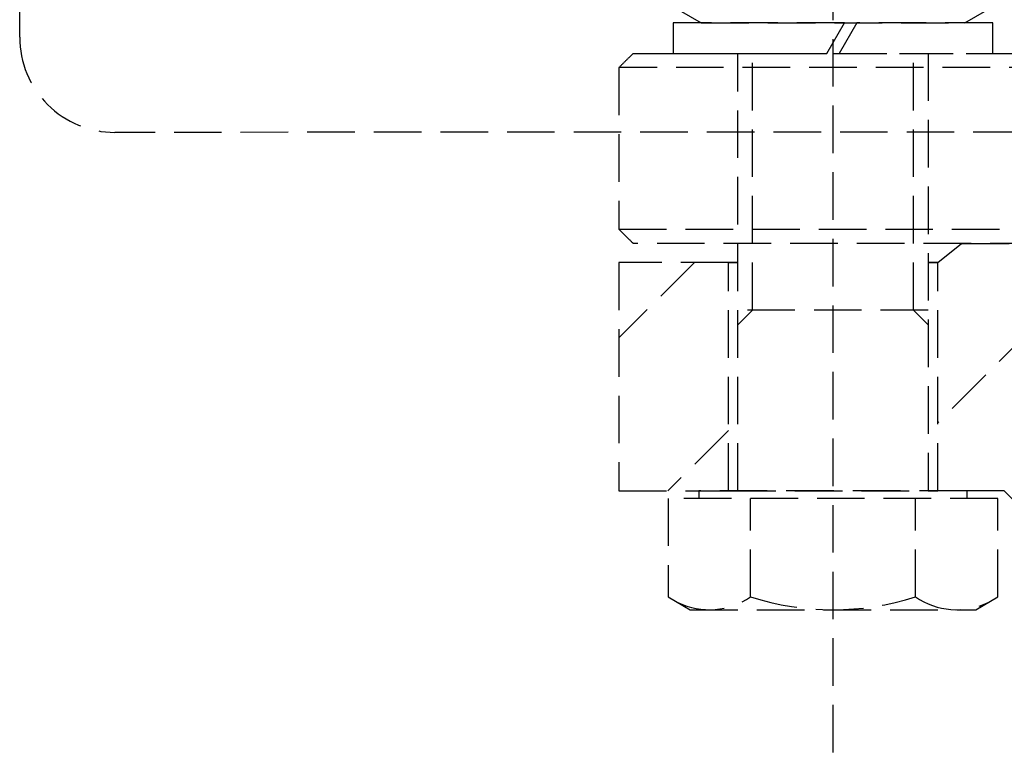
# Model space of a CAD drawing. Header units: millimetres. Extents: x -50096 to 615650, y 194565 to 243945.
# Tile 82 of 256: x 233831 to 233935, y 221422 to 221499. Entities that reach past the tile are written whole.
import ezdxf

# ---------------------------------------------------------------- set-up
doc = ezdxf.new("R2010")
doc.units = ezdxf.units.MM
doc.linetypes.add('ГТО-1 Пунктир', pattern=[7, 5, -2])
doc.layers.add('ГТО-2_Размеры_035', color=2, linetype='Continuous', lineweight=35)
doc.layers.add('ОГОС_Пунктир_025', color=151, linetype='ГТО-1 Пунктир', lineweight=25)

# ---------------------------------------------------------------- blocks, each defined once
blk = doc.blocks.new('ОГСО_Затвор_План')
at = {"layer": 'ОГОС_Пунктир_025'}
for p, q in [((-1051.67, -241), (-1051.67, -128.5)), ((-1069, -162.29), (-1065.52, -164.3)), ((-1037.82, -164.3), (-1034.35, -162.29)), ((-1050.46, -164.3), (-1068.47, -164.3)), ((-1068.47, -164.3), (-1068.47, -167.5)), ((-1065.52, -164.3), (-1037.82, -164.3)), ((-1052.31, -167.5), (-1050.46, -164.3)), ((-1049.18, -164.3), (-1051.03, -167.5)), ((-1034.87, -164.3), (-1049.18, -164.3)), ((-1034.87, -167.5), (-1034.87, -164.3)), ((-1072.67, -167.5), (-735.67, -167.5)), ((-1072.67, -167.5), (-735.67, -167.5)), ((-1068.47, -167.5), (-1052.31, -167.5)), ((-1061.67, -213.5), (-1061.67, -167.5)), ((-1060.14, -194.5), (-1060.14, -167.5)), ((-1051.03, -167.5), (-1034.87, -167.5)), ((-1043.2, -194.5), (-1043.2, -167.5)), ((-1041.67, -167.5), (-1041.67, -213.5)), ((-734.17, -169), (-1074.17, -169)), ((-734.17, -169), (-1074.17, -169)), ((-1074.17, -186), (-904.17, -186)), ((-1074.17, -186), (-904.17, -186)), ((-904.17, -187.5), (-1072.67, -187.5)), ((-904.17, -187.5), (-1072.67, -187.5)), ((-1040.67, -189.5), (-1038.17, -187.5)), ((-1038.17, -187.5), (-1031.07, -187.5)), ((-1062.67, -189.5), (-1074.17, -189.5)), ((-1074.17, -189.5), (-1074.17, -213.5)), ((-1066.24, -189.5), (-1074.17, -197.43)), ((-1062.67, -213.5), (-1062.67, -189.5)), ((-1061.67, -189.5), (-1062.67, -189.5)), ((-1061.67, -189.5), (-1062.67, -189.5)), ((-1061.67, -189.5), (-1062.67, -189.5)), ((-1062.67, -189.5), (-1061.67, -189.5)), ((-1040.67, -189.5), (-1041.67, -189.5)), ((-1040.67, -189.5), (-1041.67, -189.5)), ((-1041.67, -189.5), (-1040.67, -189.5)), ((-1040.67, -213.5), (-1040.67, -189.5)), ((-1025.71, -191.4), (-1040.67, -206.36)), ((-1061.67, -196.03), (-1060.14, -194.5)), ((-1041.67, -194.5), (-1061.67, -194.5)), ((-1041.67, -196.03), (-1043.2, -194.5)), ((-1062.67, -207.15), (-1069.03, -213.5)), ((-1074.17, -213.5), (-1062.67, -213.5)), ((-1037.58, -213.5), (-1065.77, -213.5)), ((-1065.77, -213.5), (-1065.77, -214.3)), ((-1062.67, -213.5), (-1040.67, -213.5)), ((-1062.67, -213.5), (-1040.67, -213.5)), ((-1062.67, -213.5), (-1040.67, -213.5)), ((-1061.67, -213.5), (-1062.67, -213.5)), ((-1040.67, -213.5), (-1041.67, -213.5)), ((-1033.67, -213.5), (-1040.67, -213.5)), ((-1037.58, -214.3), (-1037.58, -213.5)), ((-1031.67, -215.5), (-1033.67, -213.5)), ((-1069, -214.3), (-1069, -224.66)), ((-1034.35, -214.3), (-1069, -214.3)), ((-1060.34, -224.66), (-1060.34, -214.3)), ((-1043.01, -224.66), (-1043.01, -214.3)), ((-1034.35, -224.66), (-1034.35, -214.3)), ((-1069, -224.66), (-1066.67, -226)), ((-1036.67, -226), (-1034.35, -224.66)), ((-1066.67, -226), (-1036.67, -226))]:
    blk.add_line(p, q, dxfattribs=at)
blk.add_lwpolyline([(-877.93, -175.75), (-1127.15, -175.81, -0.414283), (-1137.15, -165.81), (-1137.15, -138.25, -0.414214), (-1127.15, -128.25), (-877.93, -128.25)], format="xyb", dxfattribs=at)
for centre, radius, start, end in [((-1064.67, -218.34), 7.66, 244.4469, 304.4469), ((-1051.67, -197.36), 28.64, 252.3875, 287.6125), ((-1038.68, -218.34), 7.66, 235.5531, 295.5531)]:
    blk.add_arc(centre, radius, start, end, dxfattribs=at)
for points in [[(-1072.67, -167.5), (-1072.92, -167.75), (-1073.42, -168.25), (-1073.92, -168.75), (-1074.17, -169)], [(-1072.67, -167.5), (-1072.92, -167.75), (-1073.42, -168.25), (-1073.92, -168.75), (-1074.17, -169)], [(-1074.17, -169), (-1074.17, -171.83), (-1074.17, -177.5), (-1074.17, -183.17), (-1074.17, -186)], [(-1074.17, -169), (-1074.17, -171.83), (-1074.17, -177.5), (-1074.17, -183.17), (-1074.17, -186)], [(-1074.17, -186), (-1073.92, -186.25), (-1073.42, -186.75), (-1072.92, -187.25), (-1072.67, -187.5)], [(-1074.17, -186), (-1073.92, -186.25), (-1073.42, -186.75), (-1072.92, -187.25), (-1072.67, -187.5)]]:
    blk.add_open_spline(points, degree=3, dxfattribs=at)
blk = doc.blocks.new('A$C1AA538EC')
at = {"layer": 'ГТО-2_Размеры_035', "rotation": 0.0001303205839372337}
blk.add_blockref('ОГСО_Затвор_План', (0, -11100.09), dxfattribs=at)

msp = doc.modelspace()

# ---------------------------------------------------------------- block references
at = {"layer": 'ГТО-2_Размеры_035'}
msp.add_blockref('A$C1AA538EC', (234968.45, 232762.78), dxfattribs=at)

doc.saveas('drawing.dxf')
